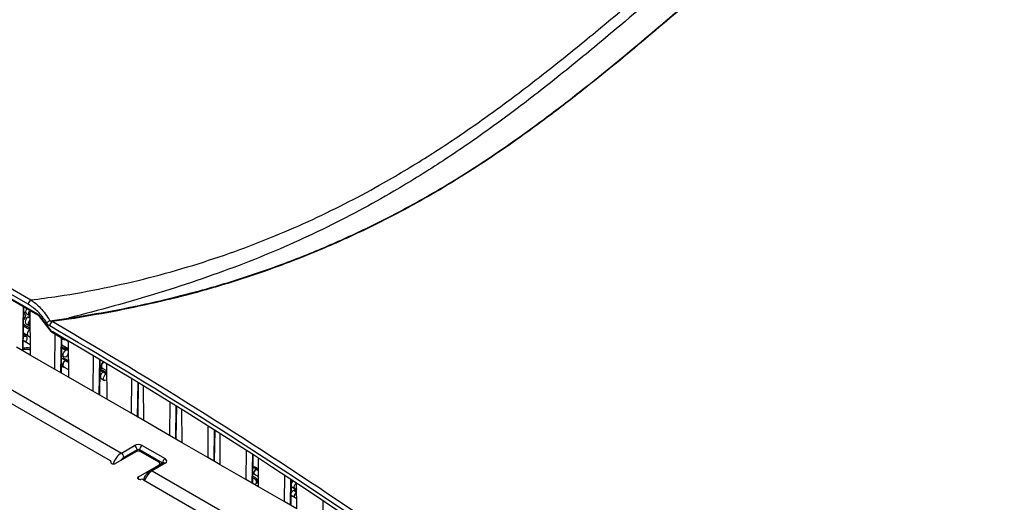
# Paper-space layout 'Sheet1' of a CAD drawing. Header units: millimetres. Extents: x 0 to 420, y 0 to 297.
# Tile 105 of 130: x 298 to 353, y 223 to 250. Entities that reach past the tile are written whole.
import ezdxf

# ---------------------------------------------------------------- set-up
doc = ezdxf.new("R2010")
doc.units = ezdxf.units.MM
doc.layers.add('SLD-0', color=179, linetype='Continuous')

psp = doc.layouts.new('Sheet1')

# ---------------------------------------------------------------- linework, layer by layer
at = {"layer": 'SLD-0', "color": 179, "linetype": 'Continuous', "lineweight": 25}
for p, q in [((275.985, 247.265), (298.718, 234.141)), ((275.833, 246.797), (299.092, 233.37)), ((298.577, 233.905), (275.843, 247.029)), ((275.854, 246.747), (299.113, 233.32)), ((273.597, 243.056), (303.737, 225.657)), ((272.936, 242.662), (303.126, 225.234)), ((298.297, 231.37), (298.333, 233.77)), ((298.471, 233.636), (298.438, 233.558)), ((298.497, 233.675), (298.471, 233.636)), ((298.373, 233.121), (298.323, 233.053)), ((298.373, 233.375), (298.328, 233.401)), ((298.328, 233.385), (298.373, 233.375)), ((298.329, 233.487), (298.435, 233.425)), ((298.373, 233.375), (298.407, 233.336)), ((298.407, 233.199), (298.373, 233.121)), ((298.407, 233.336), (298.419, 233.274)), ((298.419, 233.274), (298.407, 233.199)), ((298.45, 233.076), (298.416, 232.999)), ((298.438, 233.558), (298.426, 233.482)), ((298.426, 233.482), (298.438, 233.42)), ((298.438, 233.42), (298.471, 233.382)), ((298.501, 233.145), (298.45, 233.076)), ((298.471, 233.382), (298.648, 233.28)), ((298.56, 233.193), (298.501, 233.145)), ((298.62, 233.213), (298.56, 233.193)), ((298.603, 233.38), (298.614, 233.456)), ((298.614, 233.318), (298.603, 233.38)), ((298.614, 233.456), (298.648, 233.534)), ((298.648, 233.28), (298.614, 233.318)), ((298.67, 233.203), (298.62, 233.213)), ((298.648, 233.534), (298.669, 233.565)), ((298.671, 233.271), (298.648, 233.28)), ((298.668, 233.576), (298.687, 231.088)), ((298.671, 233.203), (298.67, 233.203)), ((299.153, 233.282), (299.835, 232.395)), ((299.162, 233.307), (299.844, 232.42)), ((299.771, 232.985), (300.812, 233.135)), ((300.83, 233.073), (299.907, 232.939)), ((298.676, 232.573), (298.318, 232.779)), ((298.324, 232.799), (298.319, 232.802)), ((298.323, 233.053), (298.323, 233.053)), ((298.416, 232.999), (298.405, 232.923)), ((298.405, 232.923), (298.416, 232.861)), ((298.416, 232.861), (298.45, 232.822)), ((298.45, 232.822), (298.627, 232.72)), ((298.581, 232.821), (298.593, 232.897)), ((298.593, 232.759), (298.581, 232.821)), ((298.593, 232.897), (298.627, 232.974)), ((298.627, 232.72), (298.593, 232.759)), ((298.606, 232.898), (298.595, 232.829)), ((298.595, 232.829), (298.606, 232.773)), ((298.637, 232.969), (298.606, 232.898)), ((298.606, 232.773), (298.637, 232.738)), ((298.627, 232.974), (298.673, 233.037)), ((298.675, 232.71), (298.627, 232.72)), ((298.673, 233.019), (298.637, 232.969)), ((298.637, 232.738), (298.675, 232.716)), ((298.308, 232.094), (298.348, 232.123)), ((298.458, 232.134), (298.31, 232.219)), ((298.312, 232.321), (298.534, 232.193)), ((298.348, 232.123), (298.407, 232.144)), ((298.407, 232.144), (298.458, 232.134)), ((298.458, 232.134), (298.492, 232.095)), ((298.492, 232.095), (298.504, 232.033)), ((298.504, 232.033), (298.492, 231.958)), ((298.537, 232.325), (298.525, 232.25)), ((298.525, 232.25), (298.537, 232.188)), ((298.57, 232.403), (298.537, 232.325)), ((298.537, 232.188), (298.57, 232.149)), ((298.621, 232.471), (298.57, 232.403)), ((298.57, 232.149), (298.68, 232.086)), ((298.676, 232.517), (298.621, 232.471)), ((299.864, 232.37), (300.613, 231.931)), ((300.053, 232.259), (300.038, 230.308)), ((300.418, 230.145), (300.447, 232.029)), ((300.466, 231.969), (300.526, 232.017)), ((300.526, 232.001), (300.472, 231.957)), ((298.687, 231.088), (297.917, 231.532)), ((298.305, 231.886), (298.683, 231.668)), ((298.458, 231.88), (298.417, 231.822)), ((298.492, 231.958), (298.458, 231.88)), ((300.483, 231.454), (300.438, 231.419)), ((300.538, 231.474), (300.439, 231.53)), ((300.441, 231.655), (300.797, 231.45)), ((300.466, 231.637), (300.441, 231.638)), ((300.472, 231.957), (300.445, 231.925)), ((300.446, 231.945), (300.466, 231.969)), ((300.472, 231.638), (300.466, 231.637)), ((300.543, 231.474), (300.483, 231.454)), ((300.483, 231.454), (300.66, 231.352)), ((300.593, 231.464), (300.543, 231.474)), ((300.77, 231.362), (300.593, 231.464)), ((300.793, 231.866), (300.809, 229.863)), ((300.038, 230.308), (298.687, 231.088)), ((300.462, 230.894), (300.429, 230.871)), ((300.432, 231.05), (300.55, 230.981)), ((300.522, 230.915), (300.462, 230.894)), ((300.639, 230.792), (300.462, 230.894)), ((300.505, 231.082), (300.516, 231.158)), ((300.516, 231.02), (300.505, 231.082)), ((300.516, 231.158), (300.55, 231.235)), ((300.55, 230.981), (300.516, 231.02)), ((300.572, 230.905), (300.522, 230.915)), ((300.55, 231.235), (300.601, 231.304)), ((300.601, 230.972), (300.55, 230.981)), ((300.749, 230.803), (300.572, 230.905)), ((300.601, 231.304), (300.66, 231.352)), ((300.66, 230.992), (300.601, 230.972)), ((300.66, 231.352), (300.72, 231.372)), ((300.72, 231.372), (300.77, 231.362)), ((300.77, 231.362), (300.797, 231.336)), ((302.174, 231.051), (302.159, 229.083)), ((300.424, 230.483), (300.529, 230.422)), ((300.483, 230.523), (300.495, 230.598)), ((300.495, 230.461), (300.483, 230.523)), ((300.495, 230.598), (300.529, 230.676)), ((300.529, 230.422), (300.495, 230.461)), ((300.508, 230.6), (300.498, 230.531)), ((300.498, 230.531), (300.508, 230.475)), ((300.539, 230.67), (300.508, 230.6)), ((300.508, 230.475), (300.539, 230.439)), ((300.529, 230.676), (300.579, 230.744)), ((300.579, 230.412), (300.529, 230.422)), ((300.585, 230.732), (300.539, 230.67)), ((300.539, 230.439), (300.805, 230.286)), ((300.579, 230.744), (300.639, 230.792)), ((300.585, 230.413), (300.579, 230.412)), ((300.639, 230.776), (300.585, 230.732)), ((300.639, 230.792), (300.699, 230.813)), ((300.693, 230.795), (300.639, 230.776)), ((300.739, 230.786), (300.693, 230.795)), ((300.699, 230.813), (300.749, 230.803)), ((300.802, 230.75), (300.739, 230.786)), ((300.749, 230.803), (300.783, 230.764)), ((300.783, 230.764), (300.785, 230.759)), ((302.54, 228.92), (302.568, 230.817)), ((302.562, 230.408), (302.664, 230.349)), ((302.619, 230.449), (302.631, 230.525)), ((302.631, 230.387), (302.619, 230.449)), ((302.631, 230.525), (302.664, 230.603)), ((302.664, 230.349), (302.631, 230.387)), ((302.644, 230.526), (302.633, 230.458)), ((302.633, 230.458), (302.644, 230.401)), ((302.674, 230.597), (302.644, 230.526)), ((302.644, 230.401), (302.674, 230.366)), ((302.664, 230.603), (302.715, 230.671)), ((302.715, 230.339), (302.664, 230.349)), ((302.72, 230.659), (302.674, 230.597)), ((302.674, 230.366), (302.918, 230.225)), ((302.715, 230.671), (302.754, 230.706)), ((302.72, 230.34), (302.715, 230.339)), ((302.767, 230.698), (302.72, 230.659)), ((302.915, 230.61), (302.93, 228.638)), ((300.809, 229.863), (300.038, 230.308)), ((302.159, 229.083), (300.809, 229.863)), ((302.554, 229.848), (302.586, 229.829)), ((302.786, 230.176), (302.561, 230.306)), ((302.588, 229.962), (302.576, 229.886)), ((302.576, 229.886), (302.588, 229.824)), ((302.622, 230.039), (302.588, 229.962)), ((302.588, 229.824), (302.622, 229.785)), ((302.672, 230.107), (302.622, 230.039)), ((302.732, 230.156), (302.672, 230.107)), ((302.792, 230.176), (302.732, 230.156)), ((302.732, 230.156), (302.909, 230.053)), ((302.753, 229.784), (302.765, 229.86)), ((302.765, 229.86), (302.799, 229.937)), ((302.842, 230.166), (302.792, 230.176)), ((302.799, 229.937), (302.849, 230.005)), ((302.919, 230.122), (302.842, 230.166)), ((302.849, 230.005), (302.909, 230.053)), ((302.909, 230.053), (302.919, 230.059)), ((302.622, 229.785), (302.799, 229.683)), ((302.765, 229.722), (302.753, 229.784)), ((302.799, 229.683), (302.765, 229.722)), ((302.849, 229.673), (302.799, 229.683)), ((302.909, 229.694), (302.849, 229.673)), ((302.922, 229.702), (302.909, 229.694)), ((304.295, 229.778), (304.281, 227.858)), ((304.661, 227.696), (304.689, 229.539)), ((304.98, 227.455), (304.966, 229.37)), ((302.93, 228.638), (302.159, 229.083)), ((304.281, 227.858), (302.93, 228.638)), ((306.416, 228.479), (306.402, 226.634)), ((306.782, 226.471), (306.809, 228.235)), ((304.98, 227.455), (304.281, 227.858)), ((307.102, 226.23), (307.088, 228.062)), ((306.402, 226.634), (304.98, 227.455)), ((308.537, 227.153), (308.523, 225.409)), ((307.102, 226.23), (306.402, 226.634)), ((308.904, 225.247), (308.929, 226.905)), ((309.223, 225.005), (309.21, 226.727)), ((303.737, 225.657), (304.467, 226.079)), ((304.89, 226.08), (306.164, 225.345)), ((308.523, 225.409), (307.102, 226.23)), ((304.538, 225.725), (303.406, 225.072)), ((304.609, 225.834), (303.878, 225.412)), ((306.024, 225.1), (304.75, 225.836)), ((305.811, 225.154), (304.821, 225.725)), ((310.657, 225.801), (310.645, 224.185)), ((311.025, 224.022), (311.048, 225.549)), ((303.164, 225.153), (303.159, 225.126)), ((303.159, 225.126), (303.17, 225.099)), ((303.169, 225.101), (303.169, 225.175)), ((303.17, 225.099), (303.195, 225.076)), ((303.195, 225.076), (303.231, 225.059)), ((303.231, 225.059), (303.276, 225.049)), ((303.276, 225.049), (303.323, 225.048)), ((303.323, 225.048), (303.368, 225.056)), ((303.368, 225.056), (303.406, 225.072)), ((304.679, 224.337), (305.811, 224.99)), ((306.064, 225.108), (305.346, 224.679)), ((306.166, 225.099), (305.447, 224.669)), ((305.869, 224.991), (305.869, 225.072)), ((306.062, 225.106), (306.064, 225.108)), ((309.223, 225.005), (308.523, 225.409)), ((310.645, 224.185), (309.223, 225.005)), ((311.1, 224.89), (311.04, 224.869)), ((311.15, 224.88), (311.1, 224.89)), ((311.327, 224.778), (311.15, 224.88)), ((311.344, 223.781), (311.333, 225.365)), ((304.679, 224.337), (304.652, 224.315)), ((311.033, 224.538), (311.34, 224.361)), ((311.217, 224.767), (311.04, 224.869)), ((311.217, 224.767), (311.277, 224.788)), ((311.271, 224.77), (311.217, 224.751)), ((311.317, 224.761), (311.271, 224.77)), ((311.277, 224.788), (311.327, 224.778)), ((311.337, 224.749), (311.317, 224.761)), ((311.327, 224.778), (311.337, 224.771)), ((312.777, 224.422), (312.766, 222.96)), ((304.652, 224.315), (304.638, 224.289)), ((304.638, 224.289), (304.64, 224.262)), ((304.64, 224.262), (304.656, 224.236)), ((304.656, 224.236), (304.686, 224.215)), ((304.686, 224.215), (304.726, 224.201)), ((304.726, 224.201), (304.772, 224.195)), ((304.772, 224.195), (304.819, 224.197)), ((304.959, 224.176), (335.15, 206.747)), ((311.344, 223.781), (310.645, 224.185)), ((311.251, 223.835), (311.344, 223.871)), ((313.146, 222.797), (313.167, 224.166)), ((313.162, 223.807), (313.193, 223.773)), ((313.324, 223.771), (313.336, 223.847)), ((313.336, 223.847), (313.37, 223.925)), ((313.37, 223.925), (313.421, 223.993)), ((313.421, 223.993), (313.424, 223.996)), ((313.466, 222.556), (313.455, 223.976)), ((312.766, 222.96), (311.344, 223.781)), ((313.154, 223.314), (313.461, 223.137)), ((313.193, 223.773), (313.37, 223.67)), ((313.334, 223.6), (313.275, 223.579)), ((313.452, 223.477), (313.275, 223.579)), ((313.336, 223.709), (313.324, 223.771)), ((313.385, 223.59), (313.334, 223.6)), ((313.37, 223.67), (313.336, 223.709)), ((313.421, 223.661), (313.37, 223.67)), ((313.458, 223.548), (313.385, 223.59)), ((313.457, 223.67), (313.421, 223.661)), ((313.452, 223.477), (313.459, 223.481)), ((313.459, 223.465), (313.452, 223.461)), ((313.466, 222.556), (312.766, 222.96)), ((314.897, 223.017), (314.887, 221.735))]:
    psp.add_line(p, q, dxfattribs=at)
at = {"layer": 'SLD-0', "color": 8, "linetype": 'Continuous', "lineweight": 25}
for p, q in [((298.268, 231.33), (298.305, 233.786)), ((298.672, 233.128), (298.56, 233.193)), ((299.152, 233.289), (299.155, 233.297)), ((299.152, 233.284), (299.152, 233.289)), ((299.153, 233.282), (299.152, 233.284)), ((299.155, 233.297), (299.162, 233.307)), ((298.317, 232.712), (298.667, 232.511)), ((298.309, 232.146), (298.348, 232.123)), ((299.834, 232.402), (299.837, 232.41)), ((299.834, 232.397), (299.834, 232.402)), ((299.835, 232.395), (299.834, 232.397)), ((299.837, 232.41), (299.844, 232.42)), ((300.389, 230.105), (300.419, 232.045)), ((300.794, 231.846), (300.526, 232.001)), ((300.47, 231.445), (300.438, 231.463)), ((300.802, 230.682), (300.639, 230.776)), ((302.511, 228.88), (302.54, 230.834)), ((302.718, 230.147), (302.56, 230.239)), ((304.632, 227.656), (304.661, 229.556)), ((306.753, 226.431), (306.781, 228.253)), ((308.874, 225.207), (308.9, 226.923)), ((304.609, 225.752), (304.609, 225.834)), ((304.75, 225.836), (304.75, 225.752)), ((310.996, 223.982), (311.02, 225.567)), ((303.164, 225.11), (303.164, 225.153)), ((305.811, 224.956), (305.811, 224.99)), ((306.024, 225.083), (306.024, 225.1)), ((304.679, 224.219), (304.679, 224.337)), ((305.447, 224.669), (334.793, 207.729)), ((311.217, 224.751), (311.338, 224.681)), ((313.117, 222.757), (313.139, 224.184)), ((313.452, 223.461), (313.459, 223.457))]:
    psp.add_line(p, q, dxfattribs=at)
at = {"layer": 'SLD-0', "color": 179, "linetype": 'Continuous', "lineweight": 25}
for centre, radius, start, end in [((298.885, 233.881), 0.31, 122.7349, 175.5323), ((301.09, 233.182), 0.282, 189.6645, 202.866), ((298.28, 232.727), 0.0847, 19.9167, 62.5994), ((300.671, 231.385), 1.835, 119.3785, 125.8107), ((300.075, 232.678), 0.31, 122.7123, 175.4139), ((299.914, 232.456), 0.1, 217.5591, 239.8722), ((298.197, 231.371), 0.1, 329.6836, 359.1346), ((300.474, 231.28), 0.343, 302.8861, 341.2735), ((300.318, 230.147), 0.1, 329.6836, 359.1346), ((302.365, 229.667), 0.205, 334.5268, 23.7414), ((302.44, 228.922), 0.1, 329.6836, 359.1345), ((304.561, 227.697), 0.1, 329.6836, 359.1346), ((304.297, 225.817), 0.312, 3.0597, 56.9404), ((305.057, 225.822), 0.308, 122.9169, 177.3718), ((306.682, 226.473), 0.1, 329.6836, 359.1346), ((303.566, 225.396), 0.312, 3.0593, 56.9399), ((304.679, 225.452), 0.307, 62.6103, 117.3898), ((303.104, 225.174), 0.0637, 340.5378, 69.259), ((305.78, 225.072), 0.0873, 290.7843, 69.2154), ((306.331, 225.086), 0.308, 122.9168, 177.3718), ((308.804, 225.248), 0.1, 329.6836, 359.1346), ((311.403, 224.479), 0.343, 122.8404, 172.9843), ((311.384, 224.491), 0.309, 122.7008, 175.7762), ((304.857, 223.978), 0.223, 62.6423, 99.7716), ((310.925, 224.023), 0.1, 329.6836, 359.1346), ((313.508, 223.845), 0.363, 133.8256, 161.075), ((313.456, 223.297), 0.335, 122.6896, 153.4171), ((313.638, 223.189), 0.343, 122.8406, 172.9773), ((313.619, 223.201), 0.309, 122.7011, 175.7682)]:
    psp.add_arc(centre, radius, start, end, dxfattribs=at)
at = {"layer": 'SLD-0', "color": 8, "linetype": 'Continuous', "lineweight": 25}
for centre, radius, start, end in [((299.143, 233.362), 0.0516, 170.7188, 233.988), ((299.894, 232.411), 0.0514, 170.5427, 233.8963), ((298.248, 231.375), 0.0499, 293.9906, 353.631), ((300.369, 230.151), 0.0499, 293.9906, 353.631), ((302.49, 228.926), 0.0499, 293.9915, 353.6302), ((304.612, 227.701), 0.0499, 293.9895, 353.6322), ((306.733, 226.477), 0.0499, 293.9896, 353.6323), ((306.107, 225.018), 0.0994, 54.0869, 115.6637), ((308.854, 225.252), 0.0499, 293.9895, 353.6326), ((305.389, 224.592), 0.0967, 53.113, 116.6515), ((310.976, 224.027), 0.0499, 293.9895, 353.6322)]:
    psp.add_arc(centre, radius, start, end, dxfattribs=at)
at = {"layer": 'SLD-0', "color": 179, "linetype": 'Continuous', "lineweight": 25}
for centre, major_axis, ratio, start_param, end_param in [((299.085, 233.202), (-0.092, 0.178), 0.606709, 5.002953, 5.526531), ((288.448, -13.196), (-134.615, 261.336), 0.606756, 5.361715, 5.524865), ((288.59, -13.123), (-134.716, 261.509), 0.606737, 5.361693, 5.524843), ((288.443, -13.313), (-134.553, 261.215), 0.606756, 5.372373, 5.520825), ((304.678, 225.956), (0.3, 0.002), 0.582304, 0.780952, 2.343028), ((304.679, 225.793), (0.1, 0.0023), 0.592195, 0.7716, 2.333666), ((305.952, 225.22), (0.3, 0.002), 0.582304, 5.502076, 7.064144)]:
    psp.add_ellipse(centre, major_axis=major_axis, ratio=ratio, start_param=start_param, end_param=end_param, dxfattribs=at)
at = {"layer": 'SLD-0', "color": 8, "linetype": 'Continuous', "lineweight": 25}
for centre, major_axis, ratio, start_param, end_param in [((288.443, -13.313), (-134.553, 261.215), 0.606756, 5.520825, 5.52444), ((303.741, 225.088), (0.353, 0.604), 0.580969, 0.797199, 1.960181), ((303.881, 225.006), (0.253, 0.431), 0.582398, 0.798484, 1.383459), ((305.953, 225.057), (0.1, 0.0023), 0.592195, 0.383829, 0.771599), ((305.452, 224.1), (0.347, 0.608), 0.573771, 0.790965, 1.829386)]:
    psp.add_ellipse(centre, major_axis=major_axis, ratio=ratio, start_param=start_param, end_param=end_param, dxfattribs=at)
at = {"layer": 'SLD-0', "color": 179, "linetype": 'Continuous', "lineweight": 25}
for points, knots in [([(298.718, 234.141), (299.225, 234.209), (300.6, 234.391), (302.802, 234.79), (305.293, 235.364), (307.707, 236.045), (310.032, 236.819), (312.25, 237.673), (314.359, 238.598), (316.366, 239.584), (318.551, 240.769), (320.874, 242.171), (323.306, 243.8), (325.735, 245.571), (328.172, 247.474), (331.097, 249.876), (334.409, 252.682), (337.584, 255.316), (340.221, 257.375), (342.261, 258.882), (344.388, 260.348), (346.621, 261.765), (348.985, 263.117), (351.488, 264.391), (354.124, 265.575), (356.876, 266.664), (358.813, 267.291), (359.78, 267.604)], [0, 0, 0, 0, 0.018184, 0.049281, 0.080496, 0.11178, 0.14305, 0.174192, 0.204849, 0.235532, 0.266199, 0.309531, 0.352901, 0.396258, 0.44618, 0.496107, 0.573894, 0.651674, 0.690242, 0.72883, 0.7674, 0.805943, 0.844697, 0.883574, 0.922465, 0.96129, 1, 1, 1, 1]), ([(300.812, 233.135), (301.619, 233.265), (303.234, 233.525), (305.597, 234.02), (308.079, 234.633), (310.647, 235.4), (313.272, 236.337), (315.785, 237.38), (318.181, 238.516), (320.457, 239.731), (322.694, 241.063), (324.888, 242.511), (327.054, 244.064), (329.557, 245.983), (332.363, 248.279), (335.491, 250.939), (338.371, 253.376), (341.065, 255.566), (343.586, 257.501), (346.237, 259.376), (348.739, 260.971), (351.06, 262.298), (353.148, 263.38), (355.333, 264.397), (357.612, 265.34), (359.849, 266.147), (362.024, 266.828), (364.111, 267.405), (365.545, 267.731), (366.262, 267.893)], [0, 0, 0, 0, 0.027717, 0.05546, 0.083177, 0.117121, 0.151185, 0.185354, 0.219572, 0.253751, 0.287773, 0.32568, 0.363607, 0.401527, 0.462639, 0.523763, 0.584887, 0.631004, 0.677154, 0.723264, 0.769326, 0.800145, 0.831038, 0.861937, 0.892791, 0.923577, 0.949045, 0.974532, 1, 1, 1, 1]), ([(366.286, 267.831), (365.57, 267.671), (364.136, 267.353), (362.049, 266.785), (359.874, 266.111), (357.637, 265.308), (355.358, 264.37), (353.173, 263.355), (351.085, 262.276), (348.765, 260.951), (346.263, 259.358), (343.612, 257.484), (341.09, 255.55), (338.397, 253.361), (335.517, 250.923), (332.389, 248.263), (329.583, 245.966), (327.081, 244.046), (324.915, 242.492), (322.72, 241.043), (320.483, 239.708), (318.206, 238.491), (315.809, 237.353), (313.295, 236.307), (310.67, 235.365), (308.101, 234.593), (305.618, 233.975), (303.253, 233.473), (301.637, 233.206), (300.83, 233.073)], [0, 0, 0, 0, 0.02543, 0.050879, 0.076309, 0.107066, 0.137893, 0.168764, 0.19963, 0.230421, 0.276466, 0.322559, 0.368692, 0.414792, 0.475916, 0.53704, 0.598151, 0.636084, 0.674023, 0.711942, 0.745992, 0.780199, 0.814445, 0.848642, 0.882735, 0.916709, 0.944464, 0.972244, 1, 1, 1, 1]), ([(360.289, 266.792), (359.691, 266.634), (358.496, 266.318), (356.446, 265.668), (354.163, 264.828), (351.702, 263.762), (349.362, 262.601), (347.097, 261.336), (344.907, 259.978), (342.782, 258.534), (340.747, 257.044), (338.114, 254.999), (334.945, 252.371), (331.644, 249.556), (328.731, 247.137), (326.298, 245.209), (323.87, 243.409), (321.436, 241.745), (319.109, 240.303), (316.916, 239.076), (314.896, 238.046), (312.779, 237.068), (310.558, 236.156), (308.236, 235.31), (305.831, 234.527), (303.359, 233.798), (301.66, 233.356), (300.812, 233.135)], [0, 0, 0, 0, 0.023728, 0.047457, 0.0841, 0.120822, 0.157572, 0.194252, 0.233184, 0.272146, 0.311129, 0.350089, 0.429139, 0.508199, 0.559187, 0.610171, 0.654702, 0.699245, 0.743753, 0.775484, 0.807231, 0.838954, 0.87111, 0.903362, 0.935635, 0.967864, 1, 1, 1, 1]), ([(299.597, 232.874), (299.524, 232.986), (299.375, 233.214), (299.034, 233.592), (298.756, 233.783), (298.577, 233.905)], [0, 0, 0, 0, 0.254545, 0.519561, 1, 1, 1, 1]), ([(298.718, 234.141), (298.809, 234.078), (298.995, 233.95), (299.264, 233.692), (299.533, 233.375), (299.688, 233.121), (299.771, 232.985)], [0, 0, 0, 0, 0.236554, 0.47929, 0.72182, 1, 1, 1, 1]), ([(299.113, 233.32), (299.115, 233.318), (299.124, 233.313), (299.139, 233.3), (299.149, 233.287), (299.153, 233.282)], [0, 0, 0, 0, 0.2488036, 0.722094, 1, 1, 1, 1]), ([(299.766, 232.702), (299.739, 232.721), (299.684, 232.758), (299.628, 232.824), (299.602, 232.865), (299.597, 232.874)], [0, 0, 0, 0, 0.435514, 0.88647, 1, 1, 1, 1]), ([(299.771, 232.985), (299.775, 232.982), (299.798, 232.969), (299.844, 232.951), (299.886, 232.943), (299.907, 232.939)], [0, 0, 0, 0, 0.100938, 0.540884, 1, 1, 1, 1]), ([(298.299, 231.483), (298.351, 231.491), (298.474, 231.509), (298.617, 231.499), (298.681, 231.474), (298.684, 231.473)], [0, 0, 0, 0, 0.413622, 0.97185, 1, 1, 1, 1]), ([(298.269, 231.392), (298.331, 231.401), (298.458, 231.421), (298.612, 231.41), (298.676, 231.384), (298.685, 231.38)], [0, 0, 0, 0, 0.451904, 0.925028, 1, 1, 1, 1]), ([(306.069, 225.111), (306.07, 225.111), (306.071, 225.113), (306.067, 225.11), (306.064, 225.108)], [0, 0, 0, 0, 0.326822, 1, 1, 1, 1]), ([(305.346, 224.679), (305.316, 224.659), (305.234, 224.604), (305.114, 224.477), (305.006, 224.316), (304.968, 224.204), (304.952, 224.158)], [0, 0, 0, 0, 0.170984, 0.47663, 0.781803, 1, 1, 1, 1]), ([(311.03, 224.365), (311.056, 224.356), (311.146, 224.325), (311.24, 224.231), (311.285, 224.106), (311.25, 223.986), (311.17, 223.926), (311.136, 223.901)], [0, 0, 0, 0, 0.098568, 0.338992, 0.579417, 0.819842, 1, 1, 1, 1]), ([(311.029, 224.273), (311.044, 224.267), (311.118, 224.241), (311.196, 224.159), (311.243, 224.051), (311.21, 223.983), (311.196, 223.953)], [0, 0, 0, 0, 0.087986, 0.415484, 0.742983, 1, 1, 1, 1])]:
    psp.add_open_spline(points, degree=3, knots=knots, dxfattribs=at)

doc.saveas('drawing.dxf')
